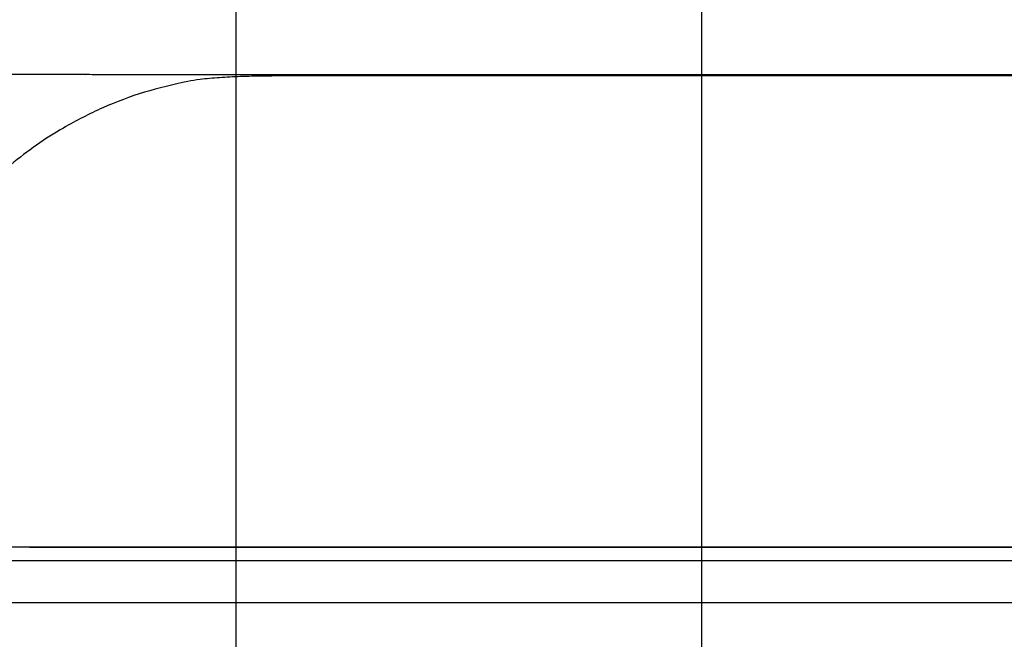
# Model space of a CAD drawing. Header units: millimetres. Extents: x 0 to 210, y 0 to 148.
# Tile 17 of 52: x 28 to 40, y 117 to 124. Entities that reach past the tile are written whole.
import ezdxf

# ---------------------------------------------------------------- set-up
doc = ezdxf.new("R2010")
doc.units = ezdxf.units.MM
doc.header["$LTSCALE"] = 0.5
doc.layers.add('FORMAT', color=7, linetype='Continuous')
doc.styles.add('SLDTEXTSTYLE0', font='TXT', dxfattribs={"width": 0.605})
doc.dimstyles.new('SLDDIMSTYLE4', dxfattribs={"dimtxt": 1.284159, "dimasz": 1.651, "dimexe": 0, "dimexo": 0.0625, "dimgap": 0.32104, "dimtad": 1, "dimdec": 1, "dimlfac": 6, "dimrnd": 1e-09, "dimzin": 12, "dimdsep": 46, "dimtxsty": 'SLDTEXTSTYLE0', "dimblk2": 'DOT', "dimsah": 1, "dimcen": 0.09, "dimadec": 0, "dimazin": 3, "dimtfac": 1, "dimtdec": 1, "dimtmove": 0, "dimatfit": 0, "dimfxl": 0, "dimfrac": 2, "dimtolj": 1, "dimtzin": 12, "dimarcsym": 0})
doc.dimstyles.new('SLDDIMSTYLE5', dxfattribs={"dimtxt": 1.284159, "dimasz": 0.508, "dimexe": 0, "dimexo": 0.0625, "dimgap": 0.32104, "dimtad": 1, "dimdec": 1, "dimlfac": 6, "dimrnd": 1e-09, "dimzin": 12, "dimdsep": 46, "dimtxsty": 'SLDTEXTSTYLE0', "dimblk1": 'DOT', "dimsah": 1, "dimcen": 0.09, "dimadec": 0, "dimazin": 3, "dimtfac": 1, "dimtdec": 1, "dimtmove": 0, "dimatfit": 0, "dimldrblk": 'DOT', "dimfxl": 0, "dimfrac": 2, "dimtolj": 1, "dimtzin": 12, "dimarcsym": 0})

# ---------------------------------------------------------------- blocks, each defined once
blk = doc.blocks.new('_Dot')
at = {"color": 0, "linetype": 'ByBlock', "lineweight": -2}
blk.add_line((-0.5, 0), (-1, 0), dxfattribs=at)
at = {"color": 0, "linetype": 'ByBlock', "const_width": 0.5}
blk.add_lwpolyline([(-0.25, 0, 1), (0.25, 0, 1)], format="xyb", close=True, dxfattribs=at)
blk = doc.blocks.new('_D_5')
at = {"layer": 'FORMAT'}
for p, q in [((23.849, 128.457), (23.408, 128.457)), ((23.408, 128.457), (23.408, 126.484)), ((28.258, 128.457), (28.699, 128.457)), ((28.699, 128.457), (28.699, 126.484)), ((30.737, 106.911), (30.737, 126.691)), ((36.32, 106.911), (36.32, 126.691)), ((23.408, 126.484), (23.849, 126.484)), ((28.699, 126.484), (28.258, 126.484)), ((30.737, 126.191), (22.477, 126.191)), ((30.737, 126.191), (36.32, 126.191)), ((36.32, 126.191), (39.495, 126.191))]:
    blk.add_line(p, q, dxfattribs=at)
blk.add_solid([(30.737, 126.191), (29.086, 126.445), (29.086, 125.937)], dxfattribs=at)
at = {"layer": 'FORMAT', "xscale": 0.508, "yscale": 0.508, "rotation": 180.0000000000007}
blk.add_blockref('_Dot', (36.32, 126.191, 15.816), dxfattribs=at)
at = {"layer": 'FORMAT', "char_height": 1.3229, "attachment_point": 1, "style": 'SLDTEXTSTYLE0'}
for s, insert in [('33,5', (24.339, 130.456)), ('1,319', (23.849, 128.19))]:
    blk.add_mtext(s, dxfattribs=dict(at, insert=insert))
blk = doc.blocks.new('_D_6')
at = {"layer": 'FORMAT'}
for p, q in [((44.549, 128.457), (44.108, 128.457)), ((44.108, 128.457), (44.108, 126.484)), ((48.959, 128.457), (49.4, 128.457)), ((49.4, 128.457), (49.4, 126.484)), ((36.32, 106.911), (36.32, 126.691)), ((41.904, 106.911), (41.904, 126.691)), ((44.108, 126.484), (44.549, 126.484)), ((49.4, 126.484), (48.959, 126.484)), ((36.32, 126.191), (33.145, 126.191)), ((36.32, 126.191), (41.904, 126.191)), ((41.904, 126.191), (50.331, 126.191))]:
    blk.add_line(p, q, dxfattribs=at)
blk.add_solid([(41.904, 126.191), (43.555, 125.937), (43.555, 126.445)], dxfattribs=at)
at = {"layer": 'FORMAT', "xscale": 0.508, "yscale": 0.508}
blk.add_blockref('_Dot', (36.32, 126.191, 15.816), dxfattribs=at)
at = {"layer": 'FORMAT', "char_height": 1.3229, "attachment_point": 1, "style": 'SLDTEXTSTYLE0'}
for s, insert in [('33,5', (45.039, 130.456)), ('1,319', (44.549, 128.19))]:
    blk.add_mtext(s, dxfattribs=dict(at, insert=insert))

msp = doc.modelspace()

# ---------------------------------------------------------------- linework, layer by layer
at = {"color": 7, "linetype": 'Continuous', "lineweight": 25}
for p, q in [((28.929136, 123.401802), (28.024797, 123.401802)), ((28.944031, 123.401802), (28.929136, 123.401802)), ((42.933927, 123.398714), (29.691463, 123.398714)), ((29.691463, 123.3986), (29.691463, 123.398714)), ((41.289006, 123.386405), (31.336384, 123.386405)), ((47.815183, 117.735135), (24.837473, 117.735135)), ((44.382793, 117.730902), (28.260844, 117.730902)), ((25.054362, 117.575135), (47.829814, 117.575135)), ((47.851901, 117.069254), (24.779362, 117.069254))]:
    msp.add_line(p, q, dxfattribs=at)
for points, knots in [([(29.691463, 123.3986), (29.640851, 123.398648), (29.539248, 123.398744), (29.386643, 123.399459), (29.234242, 123.400455), (29.085976, 123.401331), (28.983895, 123.401938), (28.933897, 123.401768), (28.929136, 123.401751)], [0, 0, 0, 0, 0.192615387, 0.386668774, 0.585250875, 0.78539017, 0.979565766, 1, 1, 1, 1]), ([(31.336384, 123.386405), (31.244917, 123.386057), (31.059361, 123.385352), (30.789814, 123.379096), (30.533788, 123.366613), (30.322023, 123.348045), (30.205776, 123.328588), (30.157873, 123.320571)], [0, 0, 0, 0, 0.209227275, 0.424454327, 0.633695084, 0.849053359, 1, 1, 1, 1]), ([(30.157873, 123.320571), (29.983604, 123.281637), (29.63953, 123.204767), (29.140722, 123.015181), (28.601163, 122.739337), (28.035145, 122.354498), (27.667495, 121.96824), (27.48844, 121.780122)], [0, 0, 0, 0, 0.181308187, 0.3579726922, 0.5299583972, 0.7710776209, 1, 1, 1, 1])]:
    msp.add_open_spline(points, degree=3, knots=knots, dxfattribs=at)

# ---------------------------------------------------------------- dimensions: what is measured, and where the dimension line sits
at = {"layer": 'FORMAT'}
for base, p1, p2, dimstyle, picture, middle in [((36.320195, 126.190507), (30.736862, 106.911219), (36.320195, 106.911219), 'SLDDIMSTYLE4', '_D_5', (26.053432, 126.190507)), ((41.903528, 126.190507), (36.320195, 106.911219), (41.903528, 106.911219), 'SLDDIMSTYLE5', '_D_6', (46.754295, 126.190507))]:
    dim = msp.add_linear_dim(base=base, p1=p1, p2=p2, angle=0, dimstyle=dimstyle, dxfattribs=at)
    dim.commit()
    dim.dimension.update_dxf_attribs({"geometry": picture, "text_midpoint": middle, "dimtype": 160})

doc.saveas('drawing.dxf')
